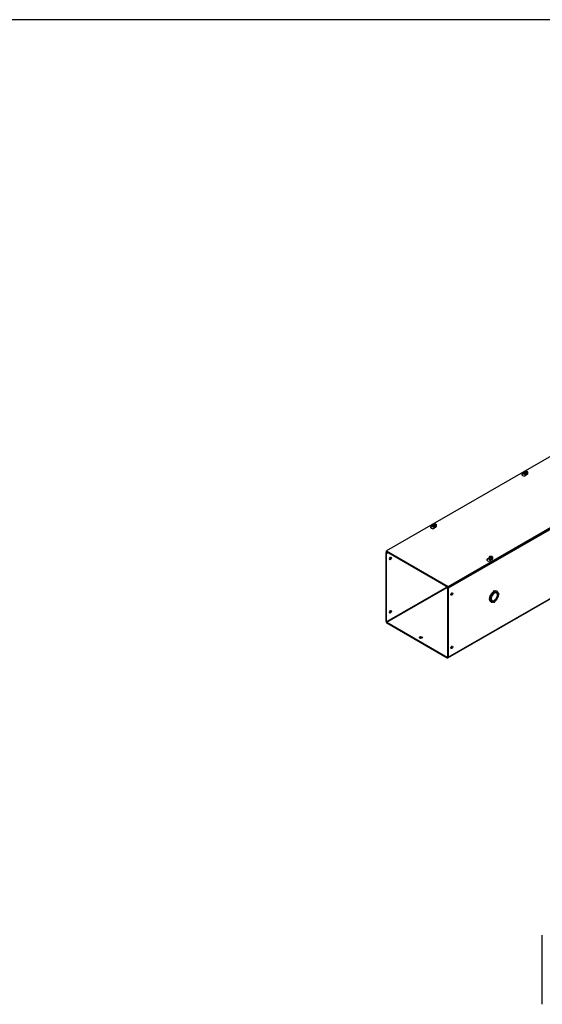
# Model space of a CAD drawing. Header units: inches. Extents: x 1 to 299, y -2 to 199.
# Tile 7 of 14: x 156 to 205, y 107 to 199. Entities that reach past the tile are written whole.
import ezdxf

# ---------------------------------------------------------------- set-up
doc = ezdxf.new("R2010")
doc.units = ezdxf.units.IN
doc.header["$MEASUREMENT"] = 0
for name, color, linetype in [('COM56318-1', 7, 'Continuous'), ('COM70724-6', 7, 'Continuous'), ('Default', 7, 'Continuous'), ('SCS19515', 7, 'Continuous')]:
    doc.layers.add(name, color=color, linetype=linetype)

# ---------------------------------------------------------------- blocks, each defined once
blk = doc.blocks.new('SE2')
at = {"layer": 'COM56318-1', "color": 7, "linetype": 'Continuous'}
for p, q in [((232.869, 174.031), (190.487, 149.562)), ((196.202, 146.263), (238.584, 170.732)), ((196.202, 146.199), (238.584, 170.668)), ((203.269, 156.699), (203.269, 156.725)), ((203.269, 156.699), (203.284, 156.708)), ((203.445, 156.632), (203.445, 156.661)), ((194.783, 151.8), (194.783, 151.826)), ((194.783, 151.8), (194.799, 151.809)), ((194.96, 151.733), (194.96, 151.762)), ((190.487, 149.562), (196.202, 146.263)), ((190.487, 149.498), (190.487, 149.562)), ((190.487, 149.498), (196.202, 146.199)), ((200.012, 148.781), (200.012, 148.807)), ((200.012, 148.781), (200.027, 148.79)), ((200.188, 148.714), (200.188, 148.743)), ((196.202, 146.199), (196.202, 146.263))]:
    blk.add_line(p, q, dxfattribs=at)
for centre, major_axis, start_param, end_param in [((203.244, 156.646), (0.203, 0), 1.538803, 6.405229), ((203.244, 156.583), (-0.203, 0), 4.590345, 6.008059), ((194.759, 151.747), (0.203, 0), 1.538803, 6.405229), ((194.759, 151.684), (-0.203, 0), 4.590345, 6.008059), ((199.987, 148.729), (0.203, 0), 1.538803, 6.405229), ((199.987, 148.665), (-0.203, 0), 4.590345, 6.008059)]:
    blk.add_ellipse(centre, major_axis=major_axis, ratio=0.57735, start_param=start_param, end_param=end_param, dxfattribs=at)
at = {"layer": 'COM70724-6', "color": 7, "linetype": 'Continuous'}
for p, q in [((281.055, 195.075), (196.202, 146.085)), ((196.179, 139.621), (281.032, 188.611)), ((196.202, 139.671), (281.055, 188.661)), ((190.443, 142.996), (190.443, 149.41)), ((190.51, 149.485), (190.465, 149.46)), ((190.494, 149.381), (190.519, 149.395)), ((190.494, 142.966), (190.494, 149.381)), ((190.542, 149.467), (190.519, 149.454)), ((190.519, 149.454), (190.62, 149.396)), ((190.519, 149.395), (190.62, 149.337)), ((190.62, 149.396), (190.642, 149.409)), ((190.62, 149.337), (190.62, 149.396)), ((190.62, 149.337), (190.693, 149.38)), ((196.074, 146.188), (190.494, 142.966)), ((190.519, 142.922), (196.125, 146.159)), ((196.047, 146.288), (196.025, 146.276)), ((196.025, 146.276), (196.125, 146.218)), ((196.025, 146.217), (196.025, 146.276)), ((196.025, 146.217), (196.125, 146.159)), ((196.125, 146.218), (196.147, 146.23)), ((196.151, 146.115), (196.151, 139.7)), ((196.202, 146.085), (196.202, 139.671)), ((200.215, 145.463), (200.164, 145.492)), ((200.227, 145.456), (200.164, 145.492)), ((200.451, 145.729), (200.4, 145.759)), ((200.481, 145.626), (200.465, 145.636)), ((200.527, 145.809), (200.476, 145.838)), ((200.481, 145.626), (200.481, 145.647)), ((200.509, 145.663), (200.509, 145.643)), ((200.702, 145.655), (200.651, 145.685)), ((200.775, 145.786), (200.713, 145.678)), ((200.715, 145.677), (200.713, 145.678)), ((200.715, 145.677), (200.778, 145.785)), ((200.775, 145.786), (200.724, 145.815)), ((200.778, 145.785), (200.775, 145.786)), ((200.804, 145.493), (200.785, 145.504)), ((200.787, 145.483), (200.804, 145.493)), ((200.922, 145.581), (200.888, 145.6)), ((200.018, 145.045), (200.069, 145.016)), ((200.1, 145.121), (200.049, 145.15)), ((200.213, 145.458), (200.162, 145.488)), ((200.162, 145.488), (200.225, 145.452)), ((200.213, 144.812), (200.162, 144.841)), ((200.186, 145.136), (200.204, 145.146)), ((200.204, 145.114), (200.186, 145.103)), ((200.204, 145.146), (200.187, 145.156)), ((200.213, 145.458), (200.276, 145.423)), ((200.276, 144.92), (200.213, 144.812)), ((200.215, 144.81), (200.213, 144.812)), ((200.278, 145.426), (200.215, 145.463)), ((200.215, 144.81), (200.278, 144.919)), ((200.276, 145.423), (200.225, 145.452)), ((200.278, 145.426), (200.227, 145.456)), ((200.238, 144.97), (200.289, 144.941)), ((200.278, 144.919), (200.276, 144.92)), ((200.43, 144.807), (200.464, 144.788)), ((200.481, 144.933), (200.462, 144.944)), ((200.481, 144.933), (200.481, 144.954)), ((200.509, 144.97), (200.509, 144.95)), ((200.713, 145.17), (200.701, 145.177)), ((200.715, 145.174), (200.702, 145.181)), ((200.713, 145.17), (200.775, 145.134)), ((200.778, 145.138), (200.715, 145.174)), ((200.804, 145.46), (200.787, 145.45)), ((190.519, 142.922), (196.125, 139.686)), ((190.519, 142.863), (196.125, 139.627)), ((196.151, 139.7), (196.125, 139.686))]:
    blk.add_line(p, q, dxfattribs=at)
for centre, major_axis, start_param, end_param in [((190.519, 149.366), (0.054, -0.0935), 2.356194, 3.926991), ((190.519, 149.366), (0.018, -0.0312), 2.356194, 3.926991), ((190.797, 148.886), (-0.067, -0.115), 0.392819, 2.748773), ((196.125, 146.129), (-0.054, 0.0935), 3.926991, 5.497787), ((196.125, 146.129), (-0.018, 0.0312), 3.926991, 5.497787), ((196.504, 145.591), (0.067, 0.115), 3.534412, 5.890366), ((200.444, 145.328), (0.281, 0.487), 0.896739, 1.566433), ((200.495, 145.298), (-0.206, -0.357), 3.975495, 5.449283), ((200.495, 145.298), (0.281, 0.487), 0.896739, 1.566433), ((200.495, 145.298), (0.219, 0.379), 0.831128, 1.566433), ((200.444, 145.784), (-0.0312, -0.0541), 3.141593, 5.497787), ((200.495, 145.755), (-0.0312, -0.0541), 2.356194, 5.497787), ((200.495, 145.298), (-0.206, -0.357), 2.404698, 3.878487), ((200.495, 145.298), (0.219, 0.379), 0.004363, 0.739668), ((200.444, 145.328), (0.281, 0.487), 0.004363, 0.620067), ((200.495, 145.298), (0.281, 0.487), 0.004363, 0.674057), ((200.444, 145.328), (-0.206, -0.357), 3.141593, 3.271499), ((200.444, 145.328), (0.219, 0.379), 5.920402, 6.166551), ((200.495, 145.298), (0.219, 0.379), 5.543517, 6.278822), ((200.495, 145.298), (0.281, 0.487), 5.609128, 6.278822), ((200.891, 145.526), (-0.0312, -0.0541), 0.785398, 3.926991), ((200.049, 145.099), (0.0313, 0.0541), 0.785398, 3.141593), ((200.444, 145.328), (-0.281, -0.487), 4.716752, 5.386446), ((200.444, 145.328), (-0.281, -0.487), 5.663118, 6.278822), ((200.1, 145.07), (0.0312, 0.0541), 0.785398, 3.926991), ((200.495, 145.298), (-0.281, -0.487), 4.716752, 5.386446), ((200.495, 145.298), (-0.281, -0.487), 5.609128, 6.278822), ((200.495, 145.298), (-0.219, -0.379), 4.716752, 5.452057), ((200.495, 145.298), (-0.219, -0.379), 5.543517, 6.278822), ((200.495, 145.298), (0.206, 0.357), 2.404698, 3.878487), ((200.444, 145.328), (0.206, 0.357), 3.011687, 3.141593), ((200.495, 145.298), (-0.281, -0.487), 0.004363, 0.674057), ((200.444, 145.328), (-0.219, -0.379), 0.116634, 0.362783), ((200.495, 145.298), (-0.219, -0.379), 0.004363, 0.739668), ((200.495, 144.842), (0.0313, 0.0541), 2.356194, 5.497787), ((200.495, 145.298), (0.206, 0.357), 3.975495, 5.449283), ((200.495, 145.298), (-0.219, -0.379), 0.831128, 1.566433), ((200.495, 145.298), (-0.281, -0.487), 0.896739, 1.566433), ((200.495, 145.298), (0.219, 0.379), 4.716752, 5.452057), ((200.495, 145.298), (0.281, 0.487), 4.716752, 5.386446), ((190.797, 143.928), (-0.067, -0.115), 0.392819, 2.748773), ((190.519, 142.952), (-0.054, 0.0935), 0.785398, 2.356194), ((190.519, 142.952), (-0.018, 0.0312), 0.785398, 2.356194), ((193.676, 141.449), (0.156, 0), 0.331895, 2.809698), ((196.504, 140.633), (0.067, 0.115), 3.534412, 5.890366), ((196.125, 139.715), (-0.018, 0.0312), 2.356194, 3.926991), ((196.125, 139.715), (-0.054, 0.0935), 2.356194, 3.926991)]:
    blk.add_ellipse(centre, major_axis=major_axis, ratio=0.57735, start_param=start_param, end_param=end_param, dxfattribs=at)
for centre, major_axis in [((190.848, 148.856), (-0.067, -0.115)), ((196.555, 145.561), (0.067, 0.115)), ((190.848, 143.899), (-0.067, -0.115)), ((193.676, 141.508), (0.156, 0)), ((196.555, 140.603), (0.067, 0.115))]:
    blk.add_ellipse(centre, major_axis=major_axis, ratio=0.57735, dxfattribs=at)
at = {"layer": 'SCS19515', "color": 7, "linetype": 'Continuous'}
for p, q in [((203.249, 156.827), (203.249, 156.778)), ((203.356, 156.817), (203.285, 156.776)), ((203.38, 156.892), (203.349, 156.875)), ((203.38, 156.933), (203.45, 156.933)), ((203.38, 156.892), (203.38, 156.933)), ((203.38, 156.892), (203.38, 156.841)), ((203.38, 156.871), (203.45, 156.871)), ((203.392, 156.85), (203.423, 156.868)), ((203.492, 156.868), (203.423, 156.868)), ((203.481, 156.95), (203.45, 156.933)), ((203.45, 156.871), (203.45, 156.933)), ((203.492, 156.896), (203.45, 156.871)), ((203.492, 156.908), (203.523, 156.926)), ((203.492, 156.908), (203.492, 156.868)), ((203.624, 156.778), (203.624, 156.827)), ((194.763, 151.928), (194.763, 151.879)), ((194.871, 151.918), (194.8, 151.877)), ((194.895, 151.993), (194.864, 151.976)), ((194.895, 152.034), (194.964, 152.034)), ((194.895, 151.993), (194.895, 152.034)), ((194.895, 151.993), (194.895, 151.942)), ((194.895, 151.972), (194.964, 151.972)), ((194.906, 151.951), (194.937, 151.969)), ((195.007, 151.969), (194.937, 151.969)), ((194.995, 152.051), (194.964, 152.034)), ((194.964, 151.972), (194.964, 152.034)), ((195.007, 151.997), (194.964, 151.972)), ((195.007, 152.009), (195.038, 152.027)), ((195.007, 152.009), (195.007, 151.969)), ((195.138, 151.879), (195.138, 151.928)), ((199.992, 148.909), (199.992, 148.86)), ((200.099, 148.9), (200.028, 148.859)), ((200.123, 148.975), (200.092, 148.957)), ((200.123, 149.015), (200.193, 149.015)), ((200.123, 148.975), (200.123, 149.015)), ((200.123, 148.975), (200.123, 148.924)), ((200.123, 148.954), (200.193, 148.954)), ((200.135, 148.933), (200.166, 148.95)), ((200.235, 148.95), (200.166, 148.95)), ((200.224, 149.033), (200.193, 149.015)), ((200.193, 148.954), (200.193, 149.015)), ((200.235, 148.978), (200.193, 148.954)), ((200.235, 148.99), (200.266, 149.008)), ((200.235, 148.99), (200.235, 148.95)), ((200.367, 148.86), (200.367, 148.909))]:
    blk.add_line(p, q, dxfattribs=at)
for centre, radius, start, end in [((203.427, 156.754), 0.144, 122.64314, 170.97254), ((203.469, 156.729), 0.144, 122.64346, 170.97222), ((203.499, 156.829), 0.123, 358.73796, 53.04855), ((194.942, 151.855), 0.144, 122.64314, 170.97254), ((194.984, 151.83), 0.144, 122.64346, 170.97222), ((195.014, 151.93), 0.123, 358.73796, 53.04855), ((200.17, 148.836), 0.144, 122.64314, 170.97254), ((200.212, 148.812), 0.144, 122.64346, 170.97222), ((200.242, 148.911), 0.123, 358.73796, 53.04855)]:
    blk.add_arc(centre, radius, start, end, dxfattribs=at)
for centre, major_axis, start_param, end_param in [((203.436, 156.827), (0.187, 0), 3.141093, 6.278965), ((203.436, 156.778), (-0.188, 0), 0, 3.141593), ((203.436, 156.839), (-0.186, 0), 0.623612, 0.947184), ((203.436, 156.9), (0.0975, 0), 1.098165, 3.614224), ((203.436, 156.9), (-0.0975, 0), 1.098165, 3.614224), ((203.436, 156.778), (-0.188, 0), 3.141593, 3.167603), ((194.951, 151.928), (0.188, 0), 3.141093, 6.278965), ((194.951, 152.001), (0.0975, 0), 1.098165, 3.614224), ((194.951, 152.001), (-0.0975, 0), 1.098165, 3.614224), ((194.951, 151.879), (-0.188, 0), 0, 3.141593), ((194.951, 151.94), (-0.186, 0), 0.623612, 0.947184), ((194.951, 151.879), (-0.188, 0), 3.141593, 3.167603), ((200.179, 148.909), (0.187, 0), 3.141093, 6.278965), ((200.179, 148.86), (-0.188, 0), 0, 3.141593), ((200.179, 148.921), (-0.186, 0), 0.623612, 0.947184), ((200.179, 148.983), (0.0975, 0), 1.098165, 3.614224), ((200.179, 148.983), (-0.0975, 0), 1.098165, 3.614224), ((200.179, 148.86), (-0.188, 0), 3.141593, 3.167603)]:
    blk.add_ellipse(centre, major_axis=major_axis, ratio=0.57735, start_param=start_param, end_param=end_param, dxfattribs=at)
for points, knots in [([(203.523, 156.957), (203.513, 156.961), (203.493, 156.968), (203.457, 156.973), (203.417, 156.973), (203.376, 156.967), (203.339, 156.954), (203.307, 156.936), (203.282, 156.914), (203.263, 156.888), (203.252, 156.859), (203.248, 156.837), (203.249, 156.827), (203.249, 156.827)], [0, 0, 0, 0, 0.080213, 0.188324, 0.297257, 0.40807, 0.522418, 0.626229, 0.72386, 0.816472, 0.906433, 0.995466, 1, 1, 1, 1]), ([(203.25, 156.779), (203.25, 156.772), (203.249, 156.758), (203.259, 156.736), (203.276, 156.714), (203.3, 156.694), (203.33, 156.678), (203.365, 156.667), (203.404, 156.66), (203.444, 156.658), (203.484, 156.662), (203.521, 156.67), (203.556, 156.684), (203.585, 156.703), (203.606, 156.725), (203.619, 156.748), (203.625, 156.768), (203.623, 156.778), (203.623, 156.781)], [0, 0, 0, 0, 0.042882, 0.104953, 0.167899, 0.233818, 0.302298, 0.371658, 0.440855, 0.509877, 0.578936, 0.64825, 0.718091, 0.788712, 0.859891, 0.921486, 0.981041, 1, 1, 1, 1]), ([(203.545, 156.926), (203.544, 156.93), (203.543, 156.934), (203.541, 156.941), (203.539, 156.944), (203.535, 156.949), (203.533, 156.951), (203.528, 156.955), (203.525, 156.956), (203.52, 156.959), (203.516, 156.959), (203.51, 156.96), (203.506, 156.96), (203.499, 156.958), (203.496, 156.957), (203.488, 156.954), (203.484, 156.953), (203.481, 156.95)], [0, 0, 0, 0, 0.125, 0.125, 0.25, 0.25, 0.375, 0.375, 0.5, 0.5, 0.625, 0.625, 0.75, 0.75, 0.875, 0.875, 1, 1, 1, 1]), ([(203.523, 156.926), (203.527, 156.928), (203.531, 156.93), (203.538, 156.933), (203.542, 156.934), (203.549, 156.935), (203.552, 156.935), (203.559, 156.935), (203.562, 156.934), (203.568, 156.932), (203.571, 156.931), (203.573, 156.928), (203.574, 156.928), (203.574, 156.928)], [0, 0, 0, 0, 0.125, 0.125, 0.25, 0.25, 0.375, 0.375, 0.5, 0.5, 0.625, 0.625, 0.6404193, 0.6404193, 0.6404193, 0.6404193]), ([(195.037, 152.058), (195.028, 152.062), (195.008, 152.069), (194.971, 152.074), (194.931, 152.074), (194.891, 152.068), (194.854, 152.055), (194.822, 152.037), (194.797, 152.015), (194.778, 151.989), (194.767, 151.96), (194.762, 151.938), (194.763, 151.928), (194.764, 151.928)], [0, 0, 0, 0, 0.080213, 0.188324, 0.297257, 0.40807, 0.522418, 0.626229, 0.72386, 0.816472, 0.906433, 0.995466, 1, 1, 1, 1]), ([(195.06, 152.027), (195.059, 152.031), (195.058, 152.035), (195.055, 152.042), (195.054, 152.045), (195.05, 152.05), (195.048, 152.052), (195.043, 152.056), (195.04, 152.058), (195.034, 152.06), (195.031, 152.06), (195.025, 152.061), (195.021, 152.061), (195.014, 152.059), (195.01, 152.058), (195.003, 152.055), (194.999, 152.054), (194.995, 152.051)], [0, 0, 0, 0, 0.125, 0.125, 0.25, 0.25, 0.375, 0.375, 0.5, 0.5, 0.625, 0.625, 0.75, 0.75, 0.875, 0.875, 1, 1, 1, 1]), ([(195.038, 152.027), (195.041, 152.029), (195.045, 152.031), (195.053, 152.034), (195.056, 152.035), (195.063, 152.036), (195.067, 152.036), (195.074, 152.036), (195.077, 152.035), (195.083, 152.033), (195.085, 152.032), (195.088, 152.029), (195.088, 152.029), (195.089, 152.029)], [0, 0, 0, 0, 0.125, 0.125, 0.25, 0.25, 0.375, 0.375, 0.5, 0.5, 0.625, 0.625, 0.6404193, 0.6404193, 0.6404193, 0.6404193]), ([(194.764, 151.88), (194.764, 151.873), (194.764, 151.859), (194.774, 151.837), (194.79, 151.815), (194.814, 151.795), (194.844, 151.779), (194.88, 151.768), (194.919, 151.761), (194.959, 151.759), (194.998, 151.763), (195.036, 151.772), (195.07, 151.785), (195.099, 151.804), (195.121, 151.826), (195.134, 151.849), (195.139, 151.869), (195.138, 151.879), (195.137, 151.882)], [0, 0, 0, 0, 0.042882, 0.104953, 0.167899, 0.233818, 0.302298, 0.371658, 0.440855, 0.509877, 0.578936, 0.64825, 0.718091, 0.788712, 0.859891, 0.921486, 0.981041, 1, 1, 1, 1]), ([(200.266, 149.039), (200.256, 149.043), (200.236, 149.05), (200.2, 149.056), (200.16, 149.056), (200.119, 149.049), (200.082, 149.037), (200.05, 149.019), (200.025, 148.997), (200.006, 148.97), (199.995, 148.942), (199.991, 148.92), (199.992, 148.91), (199.992, 148.909)], [0, 0, 0, 0, 0.080213, 0.188324, 0.297257, 0.40807, 0.522418, 0.626229, 0.72386, 0.816472, 0.906433, 0.995466, 1, 1, 1, 1]), ([(199.993, 148.861), (199.993, 148.854), (199.993, 148.841), (200.002, 148.818), (200.019, 148.796), (200.043, 148.777), (200.073, 148.761), (200.108, 148.749), (200.147, 148.742), (200.187, 148.741), (200.227, 148.744), (200.264, 148.753), (200.299, 148.767), (200.328, 148.785), (200.349, 148.807), (200.362, 148.831), (200.368, 148.851), (200.366, 148.861), (200.366, 148.864)], [0, 0, 0, 0, 0.042882, 0.104953, 0.167899, 0.233818, 0.302298, 0.371658, 0.440855, 0.509877, 0.578936, 0.64825, 0.718091, 0.788712, 0.859891, 0.921486, 0.981041, 1, 1, 1, 1]), ([(200.288, 149.009), (200.287, 149.013), (200.286, 149.016), (200.284, 149.023), (200.282, 149.026), (200.278, 149.031), (200.276, 149.034), (200.271, 149.037), (200.269, 149.039), (200.263, 149.041), (200.259, 149.042), (200.253, 149.042), (200.249, 149.042), (200.242, 149.041), (200.239, 149.04), (200.231, 149.037), (200.227, 149.035), (200.224, 149.033)], [0, 0, 0, 0, 0.125, 0.125, 0.25, 0.25, 0.375, 0.375, 0.5, 0.5, 0.625, 0.625, 0.75, 0.75, 0.875, 0.875, 1, 1, 1, 1]), ([(200.266, 149.008), (200.27, 149.01), (200.274, 149.012), (200.281, 149.015), (200.285, 149.016), (200.292, 149.017), (200.295, 149.018), (200.302, 149.017), (200.305, 149.017), (200.311, 149.014), (200.314, 149.013), (200.316, 149.011), (200.317, 149.011), (200.317, 149.01)], [0, 0, 0, 0, 0.125, 0.125, 0.25, 0.25, 0.375, 0.375, 0.5, 0.5, 0.625, 0.625, 0.6404193, 0.6404193, 0.6404193, 0.6404193])]:
    blk.add_open_spline(points, degree=3, knots=knots, dxfattribs=at)
blk = doc.blocks.new('SE3')
at = {"layer": 'COM70724-6', "color": 7, "linetype": 'Continuous'}
blk.add_line((204.955, 107.424), (204.955, 113.838), dxfattribs=at)
blk = doc.blocks.new('BORDER')
at = {"layer": 'Default', "color": 7, "linetype": 'Continuous'}
blk.add_line((0, 27.86), (-41.86, 27.86), dxfattribs=at)

msp = doc.modelspace()

# ---------------------------------------------------------------- block references
at = {"layer": 'Default', "color": 7, "xscale": 7.12, "yscale": 7.12, "zscale": 7.12}
msp.add_blockref('BORDER', (299.411, 0.564), dxfattribs=at)
at = {"layer": 'Default'}
for name in ['SE2', 'SE3']:
    msp.add_blockref(name, (0, 0), dxfattribs=at)

doc.saveas('drawing.dxf')
